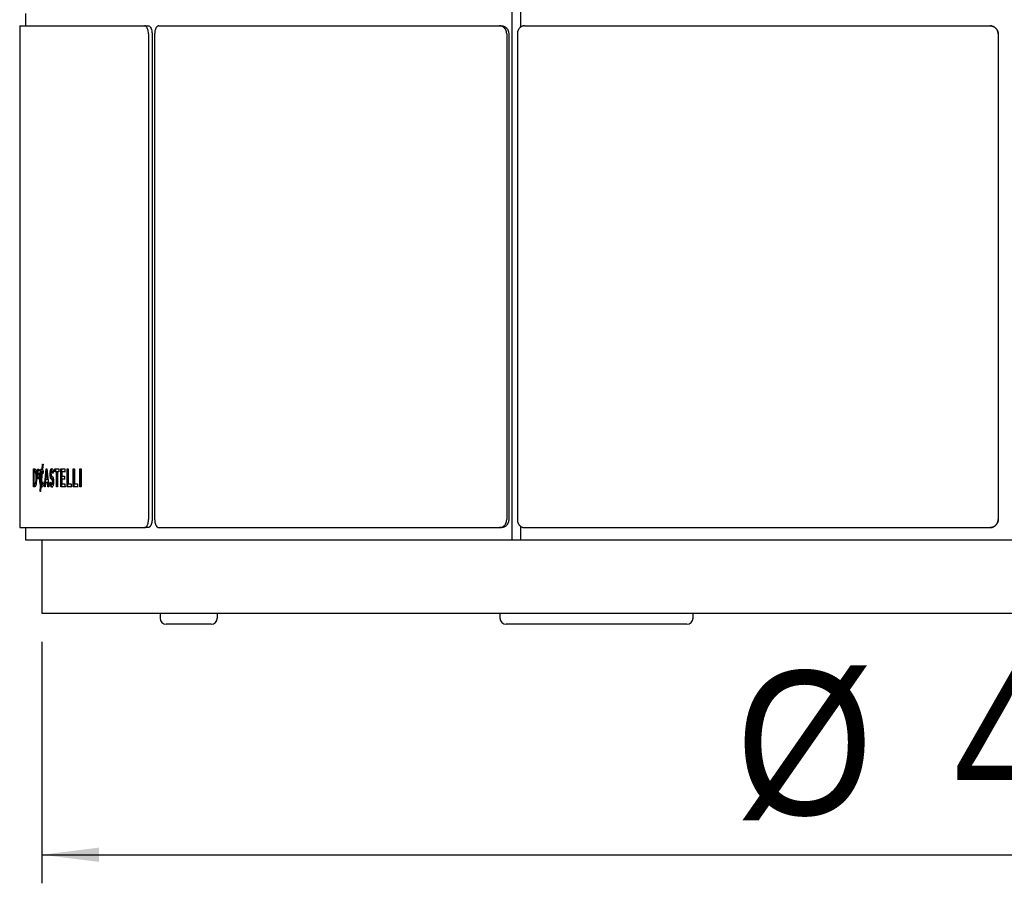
# Model space of a CAD drawing. Header units: millimetres. Extents: x 3 to 3283, y 13 to 2309.
# Tile 5 of 14: x 1298 to 1540, y 1154 to 1366. Entities that reach past the tile are written whole.
import ezdxf

# ---------------------------------------------------------------- set-up
doc = ezdxf.new("R2010")
doc.units = ezdxf.units.MM
doc.header["$LTSCALE"] = 7
doc.linetypes.add('SLD-Solido', pattern=[0])
doc.layers.add('QUOTE', color=1, linetype='SLD-Solido')
doc.styles.add('SLDTEXTSTYLE1', font='Gothic.ttf', dxfattribs={"width": 0.913})
doc.dimstyles.new('SLDDIMSTYLE1', dxfattribs={"dimtxt": 35.277778, "dimasz": 14, "dimexe": 0, "dimexo": 0.0625, "dimgap": 8.819444, "dimtad": 1, "dimdec": 1, "dimrnd": 1e-09, "dimzin": 12, "dimdsep": 46, "dimtxsty": 'SLDTEXTSTYLE1', "dimsah": 1, "dimcen": 0.09, "dimadec": 0, "dimazin": 3, "dimtfac": 1, "dimtdec": 1, "dimtofl": 0, "dimtmove": 0, "dimatfit": 3, "dimfxl": 0, "dimfrac": 2, "dimtolj": 1, "dimtzin": 12, "dimarcsym": 0})

# ---------------------------------------------------------------- blocks, each defined once
blk = doc.blocks.new('_D_5')
at = {"layer": 'QUOTE'}
for p, q in [((1303.91, 1213.32), (1303.91, 1154.08)), ((1775.91, 1213.32), (1775.91, 1154.08)), ((1303.91, 1161.08), (1775.91, 1161.08))]:
    blk.add_line(p, q, dxfattribs=at)
for points in [[(1303.91, 1161.08), (1317.91, 1159.33), (1317.91, 1162.83)], [(1775.91, 1161.08), (1761.91, 1162.83), (1761.91, 1159.33)]]:
    blk.add_solid(points, dxfattribs=at)
at = {"layer": 'QUOTE', "char_height": 35.278, "attachment_point": 1, "style": 'SLDTEXTSTYLE1'}
for s, insert in [('%%c', (1474.21, 1206.14)), ('472', (1527.41, 1206.68))]:
    blk.add_mtext(s, dxfattribs=dict(at, insert=insert))

msp = doc.modelspace()

# ---------------------------------------------------------------- linework, layer by layer
for p, q in [((1419.18, 1486.32), (1419.18, 1238.32)), ((1299.91, 1367.39), (1299.91, 1364.39)), ((1421.31, 1367.7), (1421.31, 1364.08)), ((1298.49, 1364.39), (1329.08, 1364.39)), ((1329.08, 1364.39), (1329.95, 1364.39)), ((1332.59, 1364.39), (1416.16, 1364.39)), ((1416.16, 1364.39), (1416.67, 1364.39)), ((1422.24, 1364.39), (1536.4, 1364.39)), ((1536.4, 1364.39), (1536.41, 1364.39)), ((1298.47, 1362.39), (1298.47, 1243.32)), ((1330.07, 1362.39), (1330.07, 1243.32)), ((1330.94, 1362.39), (1330.94, 1243.32)), ((1331.57, 1362.39), (1331.57, 1243.32)), ((1417.89, 1362.39), (1417.89, 1243.32)), ((1418.39, 1362.39), (1418.39, 1243.32)), ((1420.5, 1362.39), (1420.5, 1243.32)), ((1538.4, 1362.39), (1538.4, 1243.32)), ((1538.41, 1362.39), (1538.41, 1243.32)), ((1301.9, 1255.72), (1302.18, 1255.72)), ((1301.9, 1251.32), (1301.9, 1255.72)), ((1302.1, 1254.98), (1302.1, 1255.72)), ((1302.8, 1255.69), (1303.15, 1255.69)), ((1302.8, 1253.25), (1302.8, 1255.69)), ((1303, 1255.21), (1303, 1255.69)), ((1303.15, 1255.69), (1303.15, 1255.21)), ((1303.87, 1255.74), (1303.98, 1255.74)), ((1303.98, 1255.74), (1304.09, 1256.9)), ((1304.17, 1255.74), (1303.98, 1255.74)), ((1304.06, 1255.74), (1304.11, 1255.74)), ((1304.22, 1256.9), (1304.09, 1255.58)), ((1304.09, 1256.9), (1304.22, 1256.9)), ((1304.09, 1255.58), (1304.23, 1255.11)), ((1304.53, 1251.32), (1304.97, 1255.75)), ((1304.97, 1255.75), (1305.14, 1255.75)), ((1305.07, 1254.76), (1305.16, 1255.75)), ((1305.14, 1255.75), (1305.14, 1255.73)), ((1305.14, 1255.73), (1305.6, 1251.32)), ((1307.13, 1254.96), (1307.13, 1255.72)), ((1307.13, 1255.72), (1308.11, 1255.72)), ((1307.33, 1254.96), (1307.33, 1255.72)), ((1308.11, 1255.72), (1308.11, 1254.96)), ((1308.59, 1255.72), (1309.55, 1255.72)), ((1308.59, 1251.32), (1308.59, 1255.72)), ((1308.78, 1251.32), (1308.78, 1255.72)), ((1309.55, 1255.72), (1309.55, 1254.99)), ((1310.1, 1255.72), (1310.35, 1255.72)), ((1310.1, 1251.32), (1310.1, 1255.72)), ((1310.29, 1251.32), (1310.29, 1255.72)), ((1310.35, 1255.72), (1310.35, 1252.06)), ((1311.61, 1255.72), (1311.88, 1255.72)), ((1311.61, 1251.32), (1311.61, 1255.72)), ((1311.8, 1251.32), (1311.8, 1255.72)), ((1311.88, 1255.72), (1311.88, 1252.06)), ((1313.23, 1255.72), (1313.51, 1255.72)), ((1313.23, 1251.32), (1313.23, 1255.72)), ((1313.42, 1251.32), (1313.42, 1255.72)), ((1313.51, 1255.72), (1313.51, 1251.32)), ((1302.04, 1252.06), (1302.04, 1254.98)), ((1302.04, 1254.98), (1302.18, 1254.98)), ((1302.38, 1254.98), (1302.18, 1254.98)), ((1302.45, 1253.52), (1302.45, 1253.51)), ((1302.64, 1253.52), (1302.45, 1253.52)), ((1302.64, 1253.51), (1302.45, 1253.51)), ((1302.6, 1253.53), (1302.6, 1253.52)), ((1303.16, 1253.25), (1302.8, 1253.25)), ((1303, 1253.25), (1302.8, 1253.25)), ((1302.9, 1255.21), (1302.9, 1254.71)), ((1303.15, 1255.21), (1302.9, 1255.21)), ((1303.1, 1255.21), (1302.9, 1255.21)), ((1302.9, 1254.71), (1303.12, 1254.71)), ((1302.9, 1254.24), (1302.9, 1253.72)), ((1303.12, 1254.24), (1302.9, 1254.24)), ((1302.9, 1253.72), (1303.16, 1253.72)), ((1303, 1254.24), (1303, 1254.71)), ((1303, 1253.25), (1303, 1253.72)), ((1303.16, 1253.25), (1303, 1253.25)), ((1303.15, 1255.21), (1303.1, 1255.21)), ((1303.12, 1254.71), (1303.12, 1254.24)), ((1303.16, 1253.72), (1303.16, 1253.25)), ((1303.4, 1253.51), (1303.4, 1253.52)), ((1303.6, 1253.52), (1303.4, 1253.52)), ((1303.6, 1253.51), (1303.4, 1253.51)), ((1303.57, 1253.52), (1303.57, 1253.53)), ((1303.91, 1255.03), (1303.66, 1252.41)), ((1304.02, 1254.85), (1303.76, 1252.09)), ((1304.02, 1255.03), (1303.83, 1255.03)), ((1304.11, 1255.03), (1303.91, 1255.03)), ((1304.12, 1254.51), (1304.02, 1254.85)), ((1304.22, 1254.85), (1304.02, 1254.85)), ((1304.11, 1255.03), (1304.09, 1254.85)), ((1304.13, 1254.49), (1304.12, 1254.51)), ((1304.24, 1255.09), (1304.13, 1254.49)), ((1304.23, 1255.11), (1304.24, 1255.09)), ((1304.83, 1252.37), (1304.9, 1253.09)), ((1304.89, 1253.09), (1305.05, 1254.76)), ((1305.22, 1253.09), (1304.89, 1253.09)), ((1305.05, 1254.76), (1305.22, 1253.09)), ((1305.25, 1254.76), (1305.05, 1254.76)), ((1305.41, 1253.09), (1305.22, 1253.09)), ((1305.36, 1253.62), (1305.41, 1253.09)), ((1305.95, 1254.48), (1305.95, 1254.49)), ((1306.14, 1254.49), (1305.95, 1254.49)), ((1306.14, 1254.48), (1305.95, 1254.48)), ((1306.14, 1254.48), (1306.14, 1254.49)), ((1306.15, 1254.56), (1306.15, 1254.55)), ((1306.53, 1255.06), (1306.33, 1255.06)), ((1306.63, 1254.6), (1306.62, 1254.61)), ((1306.74, 1255.21), (1306.63, 1254.6)), ((1306.73, 1255.23), (1306.74, 1255.21)), ((1307.51, 1254.96), (1307.13, 1254.96)), ((1307.33, 1254.96), (1307.13, 1254.96)), ((1307.7, 1254.96), (1307.33, 1254.96)), ((1307.51, 1251.32), (1307.51, 1254.96)), ((1307.7, 1251.32), (1307.7, 1254.96)), ((1307.73, 1254.96), (1307.73, 1251.32)), ((1308.11, 1254.96), (1307.73, 1254.96)), ((1307.92, 1254.96), (1307.73, 1254.96)), ((1308.11, 1254.96), (1307.92, 1254.96)), ((1308.82, 1254.99), (1308.82, 1253.9)), ((1309.55, 1254.99), (1308.82, 1254.99)), ((1309.01, 1254.99), (1308.82, 1254.99)), ((1308.82, 1253.9), (1309.46, 1253.9)), ((1308.82, 1253.17), (1308.82, 1252.05)), ((1309.46, 1253.17), (1308.82, 1253.17)), ((1309.01, 1253.17), (1308.82, 1253.17)), ((1309.74, 1254.99), (1309.01, 1254.99)), ((1309.66, 1253.17), (1309.01, 1253.17)), ((1309.46, 1253.9), (1309.46, 1253.17)), ((1302.18, 1251.32), (1301.9, 1251.32)), ((1302.18, 1252.06), (1302.04, 1252.06)), ((1302.1, 1251.32), (1302.1, 1252.06)), ((1302.38, 1252.06), (1302.18, 1252.06)), ((1303.46, 1250.21), (1303.59, 1251.65)), ((1303.69, 1251.39), (1303.58, 1250.21)), ((1303.79, 1251.65), (1303.59, 1251.65)), ((1303.89, 1251.39), (1303.69, 1251.39)), ((1303.76, 1251.33), (1303.79, 1251.65)), ((1303.87, 1251.99), (1304.07, 1251.99)), ((1303.94, 1251.34), (1303.89, 1251.39)), ((1304.13, 1252.57), (1304.24, 1252.04)), ((1304.13, 1252.55), (1304.13, 1252.57)), ((1304.24, 1252.04), (1304.24, 1252.02)), ((1304.72, 1251.32), (1304.53, 1251.32)), ((1304.82, 1252.37), (1304.72, 1251.32)), ((1305.29, 1252.37), (1304.82, 1252.37)), ((1305.01, 1252.37), (1304.82, 1252.37)), ((1305.48, 1252.37), (1305.01, 1252.37)), ((1305.39, 1251.32), (1305.29, 1252.37)), ((1305.48, 1252.37), (1305.29, 1252.37)), ((1305.6, 1251.32), (1305.39, 1251.32)), ((1305.59, 1251.32), (1305.48, 1252.37)), ((1305.9, 1251.97), (1306.02, 1252.55)), ((1305.91, 1251.96), (1305.9, 1251.97)), ((1306.1, 1251.97), (1305.9, 1251.97)), ((1306.1, 1251.96), (1305.91, 1251.96)), ((1306.02, 1252.55), (1306.03, 1252.54)), ((1306.1, 1251.97), (1306.15, 1252.24)), ((1306.1, 1251.96), (1306.1, 1251.97)), ((1306.36, 1251.98), (1306.55, 1251.98)), ((1306.56, 1252.5), (1306.56, 1252.52)), ((1306.75, 1252.52), (1306.56, 1252.52)), ((1306.75, 1252.5), (1306.56, 1252.5)), ((1306.75, 1252.5), (1306.75, 1252.52)), ((1306.77, 1252.59), (1306.77, 1252.58)), ((1307.73, 1251.32), (1307.51, 1251.32)), ((1309.56, 1251.32), (1308.59, 1251.32)), ((1308.78, 1251.32), (1308.59, 1251.32)), ((1309.75, 1251.32), (1308.78, 1251.32)), ((1308.82, 1252.05), (1309.56, 1252.05)), ((1309.56, 1252.05), (1309.56, 1251.32)), ((1311.07, 1251.32), (1310.1, 1251.32)), ((1310.29, 1251.32), (1310.1, 1251.32)), ((1311.26, 1251.32), (1310.29, 1251.32)), ((1310.35, 1252.06), (1311.07, 1252.06)), ((1311.07, 1252.06), (1311.07, 1251.32)), ((1312.64, 1251.32), (1311.61, 1251.32)), ((1311.8, 1251.32), (1311.61, 1251.32)), ((1312.83, 1251.32), (1311.8, 1251.32)), ((1311.88, 1252.06), (1312.64, 1252.06)), ((1312.64, 1252.06), (1312.64, 1251.32)), ((1313.51, 1251.32), (1313.23, 1251.32)), ((1303.58, 1250.21), (1303.46, 1250.21)), ((1298.49, 1241.32), (1329.08, 1241.32)), ((1299.91, 1241.32), (1299.91, 1238.32)), ((1329.95, 1241.32), (1329.08, 1241.32)), ((1332.59, 1241.32), (1416.16, 1241.32)), ((1416.67, 1241.32), (1416.16, 1241.32)), ((1421.31, 1241.63), (1421.31, 1238.32)), ((1422.24, 1241.32), (1536.4, 1241.32)), ((1536.41, 1241.32), (1536.4, 1241.32)), ((1299.91, 1238.32), (1419.18, 1238.32)), ((1303.91, 1238.32), (1303.91, 1220.32)), ((1419.18, 1238.32), (1421.31, 1238.32)), ((1421.31, 1238.32), (1747.15, 1238.32)), ((1303.91, 1220.32), (1775.91, 1220.32)), ((1332.91, 1220.32), (1332.91, 1219.12)), ((1346.91, 1220.32), (1346.91, 1219.12)), ((1416.24, 1220.32), (1416.24, 1219.12)), ((1463.58, 1219.12), (1463.58, 1220.32)), ((1345.41, 1217.62), (1334.41, 1217.62)), ((1420.49, 1217.62), (1417.74, 1217.62)), ((1453.83, 1217.62), (1420.49, 1217.62)), ((1462.08, 1217.62), (1453.83, 1217.62))]:
    msp.add_line(p, q)
for centre, start, end in [((1334.41, 1219.12), 180, 270), ((1345.41, 1219.12), 270, 0), ((1417.74, 1219.12), 180, 270), ((1462.08, 1219.12), 270, 0)]:
    msp.add_arc(centre, 1.5, start, end)
for points, knots in [([(1298.49, 1364.39), (1298.49, 1364.39), (1298.49, 1364.39), (1298.49, 1364.36), (1298.49, 1364.33), (1298.49, 1364.28), (1298.48, 1364.22), (1298.48, 1364.14), (1298.48, 1364.06), (1298.48, 1363.95), (1298.48, 1363.81), (1298.48, 1363.64), (1298.48, 1363.45), (1298.48, 1363.26), (1298.47, 1363.05), (1298.47, 1362.85), (1298.47, 1362.69), (1298.47, 1362.54), (1298.47, 1362.43), (1298.47, 1362.39)], [0, 0, 0, 0, 0.052752, 0.10587, 0.160143, 0.214815, 0.267567, 0.320685, 0.374959, 0.429631, 0.482382, 0.589676, 0.644347, 0.697099, 0.804394, 0.859065, 0.894036, 0.964488, 1, 1, 1, 1]), ([(1330.07, 1362.39), (1330.06, 1362.61), (1330.03, 1363.06), (1329.86, 1363.66), (1329.61, 1364.12), (1329.34, 1364.36), (1329.16, 1364.38), (1329.08, 1364.39)], [0, 0, 0, 0, 0.214692, 0.429385, 0.644076, 0.858765, 1, 1, 1, 1]), ([(1329.95, 1364.39), (1330.06, 1364.37), (1330.28, 1364.32), (1330.58, 1363.98), (1330.8, 1363.47), (1330.92, 1362.91), (1330.93, 1362.54), (1330.94, 1362.39)], [0, 0, 0, 0, 0.214692, 0.429384, 0.644072, 0.858762, 1, 1, 1, 1]), ([(1332.59, 1364.39), (1332.56, 1364.38), (1332.51, 1364.38), (1332.42, 1364.36), (1332.34, 1364.32), (1332.25, 1364.28), (1332.17, 1364.21), (1332.1, 1364.14), (1332.02, 1364.05), (1331.93, 1363.92), (1331.85, 1363.76), (1331.77, 1363.59), (1331.71, 1363.4), (1331.66, 1363.2), (1331.62, 1362.99), (1331.6, 1362.84), (1331.58, 1362.68), (1331.57, 1362.53), (1331.57, 1362.42), (1331.57, 1362.39)], [0, 0, 0, 0, 0.052751, 0.105869, 0.160142, 0.214814, 0.267757, 0.32107, 0.374956, 0.429628, 0.53579, 0.589675, 0.644346, 0.750509, 0.804395, 0.859066, 0.894145, 0.964597, 1, 1, 1, 1]), ([(1417.89, 1362.39), (1417.89, 1362.44), (1417.88, 1362.55), (1417.86, 1362.72), (1417.83, 1362.89), (1417.8, 1363.02), (1417.75, 1363.17), (1417.69, 1363.31), (1417.61, 1363.48), (1417.52, 1363.62), (1417.41, 1363.77), (1417.27, 1363.93), (1417.11, 1364.06), (1416.94, 1364.17), (1416.77, 1364.26), (1416.59, 1364.33), (1416.42, 1364.37), (1416.29, 1364.38), (1416.2, 1364.38), (1416.16, 1364.39)], [0, 0, 0, 0, 0.053398, 0.106995, 0.1608, 0.21481, 0.245349, 0.306578, 0.36799, 0.429609, 0.472187, 0.557872, 0.644342, 0.68692, 0.772604, 0.859073, 0.89415, 0.964599, 1, 1, 1, 1]), ([(1416.67, 1364.39), (1416.72, 1364.38), (1416.81, 1364.38), (1416.96, 1364.36), (1417.1, 1364.32), (1417.22, 1364.28), (1417.34, 1364.23), (1417.47, 1364.16), (1417.61, 1364.06), (1417.73, 1363.96), (1417.86, 1363.83), (1418, 1363.67), (1418.11, 1363.49), (1418.21, 1363.29), (1418.29, 1363.09), (1418.34, 1362.88), (1418.38, 1362.68), (1418.39, 1362.53), (1418.39, 1362.42), (1418.39, 1362.39)], [0, 0, 0, 0, 0.053397, 0.106995, 0.1608, 0.214809, 0.245349, 0.306577, 0.367989, 0.429608, 0.472186, 0.557869, 0.644338, 0.686916, 0.7726, 0.859069, 0.894147, 0.964598, 1, 1, 1, 1]), ([(1422.24, 1364.39), (1422.19, 1364.38), (1422.09, 1364.38), (1421.95, 1364.36), (1421.8, 1364.32), (1421.66, 1364.28), (1421.52, 1364.21), (1421.39, 1364.14), (1421.27, 1364.05), (1421.11, 1363.92), (1420.97, 1363.76), (1420.84, 1363.59), (1420.73, 1363.4), (1420.64, 1363.2), (1420.57, 1362.99), (1420.54, 1362.84), (1420.51, 1362.68), (1420.5, 1362.53), (1420.5, 1362.42), (1420.5, 1362.39)], [0, 0, 0, 0, 0.052751, 0.105869, 0.160142, 0.214814, 0.267757, 0.32107, 0.374956, 0.429628, 0.53579, 0.589675, 0.644346, 0.750509, 0.804395, 0.859066, 0.894145, 0.964597, 1, 1, 1, 1]), ([(1538.4, 1362.39), (1538.4, 1362.44), (1538.4, 1362.55), (1538.38, 1362.72), (1538.34, 1362.89), (1538.3, 1363.02), (1538.24, 1363.17), (1538.18, 1363.31), (1538.08, 1363.48), (1537.98, 1363.62), (1537.85, 1363.77), (1537.69, 1363.93), (1537.5, 1364.06), (1537.31, 1364.17), (1537.1, 1364.26), (1536.89, 1364.33), (1536.7, 1364.37), (1536.55, 1364.38), (1536.44, 1364.38), (1536.4, 1364.39)], [0, 0, 0, 0, 0.0533975, 0.1069952, 0.1608001, 0.2148096, 0.2453491, 0.3065777, 0.3679901, 0.4296086, 0.4721871, 0.5578721, 0.644342, 0.68692, 0.7726041, 0.8590729, 0.89415, 0.9645991, 1, 1, 1, 1]), ([(1536.41, 1364.39), (1536.46, 1364.38), (1536.58, 1364.38), (1536.74, 1364.36), (1536.91, 1364.32), (1537.05, 1364.28), (1537.19, 1364.23), (1537.34, 1364.16), (1537.5, 1364.06), (1537.64, 1363.96), (1537.79, 1363.83), (1537.95, 1363.67), (1538.08, 1363.49), (1538.2, 1363.29), (1538.29, 1363.09), (1538.35, 1362.88), (1538.39, 1362.68), (1538.41, 1362.53), (1538.41, 1362.42), (1538.41, 1362.39)], [0, 0, 0, 0, 0.053397, 0.106995, 0.1608, 0.214809, 0.245349, 0.306577, 0.367989, 0.429608, 0.472186, 0.557869, 0.644338, 0.686916, 0.7726, 0.859069, 0.894147, 0.964598, 1, 1, 1, 1]), ([(1302.18, 1255.72), (1302.23, 1255.69), (1302.31, 1255.65), (1302.41, 1255.4), (1302.48, 1255.14), (1302.53, 1254.81), (1302.58, 1254.28), (1302.59, 1253.83), (1302.6, 1253.53)], [0, 0, 0, 0, 0.249025, 0.373642, 0.499889, 0.626102, 0.749976, 1, 1, 1, 1]), ([(1303.4, 1253.52), (1303.41, 1253.86), (1303.42, 1254.38), (1303.5, 1254.97), (1303.57, 1255.33), (1303.66, 1255.61), (1303.73, 1255.7), (1303.76, 1255.74)], [0, 0, 0, 0, 0.331709, 0.498656, 0.666274, 0.832257, 1, 1, 1, 1]), ([(1303.64, 1254.51), (1303.64, 1254.51), (1303.65, 1254.68), (1303.69, 1254.96), (1303.77, 1255.33), (1303.86, 1255.61), (1303.93, 1255.7), (1303.96, 1255.74)], [0, 0, 0, 0, 0.004266, 0.253081, 0.502846, 0.750165, 1, 1, 1, 1]), ([(1305.95, 1254.49), (1305.95, 1254.66), (1305.96, 1254.9), (1306, 1255.2), (1306.05, 1255.44), (1306.14, 1255.67), (1306.3, 1255.82), (1306.52, 1255.76), (1306.66, 1255.4), (1306.73, 1255.23)], [0, 0, 0, 0, 0.125413, 0.186127, 0.251139, 0.376622, 0.50177, 0.751058, 1, 1, 1, 1]), ([(1306.14, 1254.49), (1306.15, 1254.66), (1306.15, 1254.9), (1306.19, 1255.2), (1306.25, 1255.44), (1306.34, 1255.66), (1306.44, 1255.79), (1306.5, 1255.75), (1306.53, 1255.74)], [0, 0, 0, 0, 0.219663, 0.326045, 0.439822, 0.659484, 0.878522, 1, 1, 1, 1]), ([(1302.18, 1254.98), (1302.22, 1254.94), (1302.27, 1254.9), (1302.33, 1254.75), (1302.37, 1254.58), (1302.41, 1254.36), (1302.44, 1254), (1302.44, 1253.71), (1302.45, 1253.52)], [0, 0, 0, 0, 0.254823, 0.377525, 0.500375, 0.626157, 0.751124, 1, 1, 1, 1]), ([(1302.6, 1253.52), (1302.6, 1253.22), (1302.59, 1252.77), (1302.53, 1252.24), (1302.48, 1251.91), (1302.41, 1251.64), (1302.31, 1251.39), (1302.23, 1251.35), (1302.18, 1251.32)], [0, 0, 0, 0, 0.248733, 0.373683, 0.5000061, 0.6263252, 0.7498023, 1, 1, 1, 1]), ([(1302.45, 1253.51), (1302.44, 1253.31), (1302.43, 1253.02), (1302.4, 1252.67), (1302.37, 1252.44), (1302.33, 1252.26), (1302.27, 1252.11), (1302.22, 1252.08), (1302.18, 1252.06)], [0, 0, 0, 0, 0.255078, 0.377508, 0.500196, 0.62603, 0.751193, 1, 1, 1, 1]), ([(1302.38, 1254.98), (1302.41, 1254.94), (1302.46, 1254.89), (1302.53, 1254.76), (1302.55, 1254.66), (1302.56, 1254.61)], [0, 0, 0, 0, 0.535492, 0.793363, 1, 1, 1, 1]), ([(1303.59, 1251.65), (1303.56, 1251.77), (1303.51, 1252.01), (1303.42, 1252.6), (1303.41, 1253.14), (1303.4, 1253.51)], [0, 0, 0, 0, 0.253877, 0.497153, 1, 1, 1, 1]), ([(1303.57, 1253.53), (1303.58, 1253.74), (1303.58, 1254.06), (1303.62, 1254.43), (1303.67, 1254.67), (1303.72, 1254.87), (1303.78, 1254.99), (1303.84, 1255.06), (1303.89, 1255.04), (1303.91, 1255.03)], [0, 0, 0, 0, 0.249139, 0.374036, 0.499765, 0.625699, 0.75011, 0.875498, 1, 1, 1, 1]), ([(1303.66, 1252.41), (1303.63, 1252.57), (1303.58, 1252.9), (1303.58, 1253.31), (1303.57, 1253.52)], [0, 0, 0, 0, 0.497105, 1, 1, 1, 1]), ([(1304.02, 1255.03), (1304.03, 1255.03), (1304.06, 1255.06), (1304.08, 1255.04), (1304.11, 1255.03)], [0, 0, 0, 0, 0.199965, 1, 1, 1, 1]), ([(1306.32, 1253.16), (1306.23, 1253.25), (1306.11, 1253.36), (1306.01, 1253.72), (1305.96, 1254.02), (1305.95, 1254.3), (1305.95, 1254.48)], [0, 0, 0, 0, 0.498914, 0.625931, 0.749641, 1, 1, 1, 1]), ([(1306.51, 1253.16), (1306.42, 1253.25), (1306.31, 1253.36), (1306.2, 1253.72), (1306.15, 1254.02), (1306.15, 1254.3), (1306.14, 1254.48)], [0, 0, 0, 0, 0.498782, 0.625798, 0.749533, 1, 1, 1, 1]), ([(1306.62, 1254.61), (1306.58, 1254.72), (1306.5, 1254.92), (1306.39, 1255.05), (1306.3, 1255.06), (1306.24, 1255.02), (1306.2, 1254.93), (1306.17, 1254.78), (1306.16, 1254.65), (1306.15, 1254.56)], [0, 0, 0, 0, 0.249576, 0.49462, 0.624761, 0.75304, 0.812357, 0.871533, 1, 1, 1, 1]), ([(1306.15, 1254.55), (1306.16, 1254.44), (1306.17, 1254.28), (1306.21, 1254.13), (1306.29, 1254.01), (1306.35, 1253.94), (1306.41, 1253.89)], [0, 0, 0, 0, 0.252892, 0.371989, 0.498814, 1, 1, 1, 1]), ([(1306.56, 1252.52), (1306.56, 1252.62), (1306.55, 1252.78), (1306.51, 1252.92), (1306.43, 1253.04), (1306.37, 1253.11), (1306.32, 1253.16)], [0, 0, 0, 0, 0.251665, 0.371486, 0.499434, 1, 1, 1, 1]), ([(1306.41, 1253.89), (1306.49, 1253.79), (1306.6, 1253.68), (1306.71, 1253.33), (1306.76, 1253.04), (1306.77, 1252.77), (1306.77, 1252.59)], [0, 0, 0, 0, 0.499369, 0.625987, 0.750723, 1, 1, 1, 1]), ([(1306.75, 1252.52), (1306.75, 1252.62), (1306.74, 1252.78), (1306.7, 1252.92), (1306.63, 1253.04), (1306.56, 1253.11), (1306.51, 1253.16)], [0, 0, 0, 0, 0.251777, 0.37161, 0.499541, 1, 1, 1, 1]), ([(1306.68, 1254.91), (1306.64, 1254.97), (1306.59, 1255.05), (1306.54, 1255.05), (1306.53, 1255.05)], [0, 0, 0, 0, 0.775139, 1, 1, 1, 1]), ([(1302.54, 1252.32), (1302.53, 1252.31), (1302.52, 1252.23), (1302.46, 1252.11), (1302.41, 1252.08), (1302.38, 1252.06)], [0, 0, 0, 0, 0.085358, 0.3915, 1, 1, 1, 1]), ([(1303.79, 1251.65), (1303.76, 1251.77), (1303.71, 1252.01), (1303.65, 1252.32), (1303.64, 1252.52), (1303.64, 1252.56)], [0, 0, 0, 0, 0.464731, 0.910132, 1, 1, 1, 1]), ([(1304.24, 1252.02), (1304.2, 1251.86), (1304.13, 1251.54), (1303.98, 1251.27), (1303.83, 1251.21), (1303.74, 1251.33), (1303.69, 1251.39)], [0, 0, 0, 0, 0.25129, 0.50004, 0.750783, 1, 1, 1, 1]), ([(1303.76, 1252.09), (1303.79, 1252.05), (1303.85, 1251.96), (1303.96, 1252.02), (1304.05, 1252.23), (1304.1, 1252.44), (1304.13, 1252.55)], [0, 0, 0, 0, 0.2499406, 0.4999695, 0.7497937, 1, 1, 1, 1]), ([(1304.08, 1252.01), (1304.1, 1252.01), (1304.15, 1252.02), (1304.19, 1252.13), (1304.21, 1252.18)], [0, 0, 0, 0, 0.5187042, 1, 1, 1, 1]), ([(1306.77, 1252.58), (1306.77, 1252.4), (1306.76, 1252.13), (1306.71, 1251.81), (1306.65, 1251.55), (1306.54, 1251.34), (1306.4, 1251.24), (1306.27, 1251.27), (1306.09, 1251.43), (1305.98, 1251.75), (1305.91, 1251.96)], [0, 0, 0, 0, 0.124814, 0.187129, 0.250278, 0.375575, 0.501453, 0.626344, 0.7516, 1, 1, 1, 1]), ([(1306.03, 1252.54), (1306.07, 1252.42), (1306.16, 1252.18), (1306.28, 1251.98), (1306.39, 1251.97), (1306.45, 1252.01), (1306.5, 1252.09), (1306.54, 1252.25), (1306.55, 1252.4), (1306.56, 1252.5)], [0, 0, 0, 0, 0.254401, 0.497916, 0.622448, 0.75169, 0.812748, 0.871802, 1, 1, 1, 1]), ([(1306.56, 1251.27), (1306.52, 1251.27), (1306.45, 1251.27), (1306.28, 1251.43), (1306.17, 1251.75), (1306.1, 1251.96)], [0, 0, 0, 0, 0.188266, 0.460342, 1, 1, 1, 1]), ([(1306.54, 1251.99), (1306.56, 1251.98), (1306.6, 1251.97), (1306.65, 1252.01), (1306.7, 1252.09), (1306.73, 1252.25), (1306.75, 1252.4), (1306.75, 1252.5)], [0, 0, 0, 0, 0.132565, 0.429408, 0.569665, 0.705357, 1, 1, 1, 1]), ([(1298.47, 1243.32), (1298.47, 1243.1), (1298.47, 1242.65), (1298.48, 1242.05), (1298.48, 1241.59), (1298.49, 1241.35), (1298.49, 1241.33), (1298.49, 1241.32)], [0, 0, 0, 0, 0.2146923, 0.4293845, 0.6440762, 0.8587652, 1, 1, 1, 1]), ([(1329.08, 1241.32), (1329.11, 1241.32), (1329.17, 1241.32), (1329.25, 1241.35), (1329.33, 1241.38), (1329.41, 1241.43), (1329.48, 1241.49), (1329.56, 1241.57), (1329.63, 1241.66), (1329.7, 1241.76), (1329.78, 1241.9), (1329.85, 1242.07), (1329.92, 1242.26), (1329.97, 1242.45), (1330.01, 1242.66), (1330.04, 1242.86), (1330.06, 1243.03), (1330.07, 1243.17), (1330.07, 1243.28), (1330.07, 1243.32)], [0, 0, 0, 0, 0.052752, 0.10587, 0.160143, 0.214815, 0.267567, 0.320685, 0.374959, 0.429631, 0.482382, 0.589676, 0.644347, 0.697099, 0.804394, 0.859065, 0.894036, 0.964488, 1, 1, 1, 1]), ([(1330.94, 1243.32), (1330.94, 1243.26), (1330.93, 1243.15), (1330.92, 1242.99), (1330.91, 1242.82), (1330.88, 1242.66), (1330.85, 1242.5), (1330.81, 1242.35), (1330.77, 1242.21), (1330.72, 1242.07), (1330.65, 1241.9), (1330.57, 1241.75), (1330.47, 1241.62), (1330.38, 1241.51), (1330.28, 1241.43), (1330.18, 1241.37), (1330.1, 1241.34), (1330.03, 1241.32), (1329.97, 1241.32), (1329.95, 1241.32)], [0, 0, 0, 0, 0.052752, 0.10587, 0.160143, 0.214816, 0.267568, 0.320686, 0.374959, 0.429632, 0.482383, 0.589679, 0.644352, 0.697103, 0.804397, 0.859069, 0.894039, 0.964489, 1, 1, 1, 1]), ([(1331.57, 1243.32), (1331.57, 1243.26), (1331.57, 1243.15), (1331.59, 1242.99), (1331.6, 1242.82), (1331.63, 1242.66), (1331.66, 1242.5), (1331.7, 1242.35), (1331.74, 1242.21), (1331.81, 1242.03), (1331.89, 1241.86), (1331.98, 1241.72), (1332.07, 1241.59), (1332.17, 1241.49), (1332.28, 1241.41), (1332.36, 1241.37), (1332.44, 1241.34), (1332.52, 1241.32), (1332.57, 1241.32), (1332.59, 1241.32)], [0, 0, 0, 0, 0.052752, 0.105869, 0.160142, 0.214815, 0.267757, 0.32107, 0.374957, 0.429629, 0.535792, 0.589679, 0.644351, 0.750512, 0.804398, 0.85907, 0.894148, 0.964598, 1, 1, 1, 1]), ([(1416.16, 1241.32), (1416.21, 1241.32), (1416.31, 1241.32), (1416.45, 1241.35), (1416.6, 1241.38), (1416.71, 1241.42), (1416.84, 1241.48), (1416.96, 1241.54), (1417.11, 1241.64), (1417.23, 1241.74), (1417.36, 1241.87), (1417.49, 1242.04), (1417.61, 1242.22), (1417.7, 1242.41), (1417.78, 1242.62), (1417.84, 1242.83), (1417.87, 1243.03), (1417.88, 1243.17), (1417.89, 1243.28), (1417.89, 1243.32)], [0, 0, 0, 0, 0.053394, 0.10699, 0.160796, 0.214809, 0.245362, 0.306608, 0.368014, 0.429608, 0.472186, 0.55787, 0.644338, 0.686916, 0.772601, 0.85907, 0.894147, 0.964598, 1, 1, 1, 1]), ([(1418.39, 1243.32), (1418.39, 1243.26), (1418.39, 1243.15), (1418.37, 1242.99), (1418.34, 1242.82), (1418.3, 1242.68), (1418.26, 1242.54), (1418.2, 1242.39), (1418.11, 1242.23), (1418.03, 1242.08), (1417.91, 1241.93), (1417.77, 1241.78), (1417.62, 1241.65), (1417.45, 1241.53), (1417.27, 1241.44), (1417.09, 1241.38), (1416.92, 1241.34), (1416.8, 1241.32), (1416.7, 1241.32), (1416.67, 1241.32)], [0, 0, 0, 0, 0.053394, 0.10699, 0.160797, 0.21481, 0.245363, 0.306609, 0.368015, 0.429609, 0.472188, 0.557873, 0.644342, 0.68692, 0.772605, 0.859073, 0.89415, 0.964599, 1, 1, 1, 1]), ([(1420.5, 1243.32), (1420.5, 1243.26), (1420.5, 1243.15), (1420.52, 1242.99), (1420.55, 1242.82), (1420.59, 1242.66), (1420.65, 1242.5), (1420.71, 1242.35), (1420.79, 1242.21), (1420.9, 1242.03), (1421.04, 1241.86), (1421.19, 1241.72), (1421.35, 1241.59), (1421.53, 1241.49), (1421.71, 1241.41), (1421.84, 1241.37), (1421.98, 1241.34), (1422.11, 1241.32), (1422.21, 1241.32), (1422.24, 1241.32)], [0, 0, 0, 0, 0.0527516, 0.1058694, 0.1601424, 0.2148146, 0.2677573, 0.3210704, 0.374957, 0.4296292, 0.5357922, 0.5896787, 0.6443507, 0.7505125, 0.8043983, 0.8590696, 0.8941475, 0.9645982, 1, 1, 1, 1]), ([(1536.4, 1241.32), (1536.46, 1241.32), (1536.57, 1241.32), (1536.74, 1241.35), (1536.9, 1241.38), (1537.04, 1241.42), (1537.18, 1241.48), (1537.33, 1241.54), (1537.5, 1241.64), (1537.64, 1241.74), (1537.79, 1241.87), (1537.94, 1242.04), (1538.08, 1242.22), (1538.19, 1242.41), (1538.28, 1242.62), (1538.34, 1242.83), (1538.38, 1243.03), (1538.4, 1243.17), (1538.4, 1243.28), (1538.4, 1243.32)], [0, 0, 0, 0, 0.053394, 0.10699, 0.160796, 0.214809, 0.245362, 0.306608, 0.368014, 0.429608, 0.472186, 0.55787, 0.644338, 0.686916, 0.772601, 0.85907, 0.894147, 0.964598, 1, 1, 1, 1]), ([(1538.41, 1243.32), (1538.41, 1243.26), (1538.4, 1243.15), (1538.38, 1242.99), (1538.35, 1242.82), (1538.3, 1242.68), (1538.25, 1242.54), (1538.18, 1242.39), (1538.09, 1242.23), (1537.98, 1242.08), (1537.85, 1241.93), (1537.69, 1241.78), (1537.51, 1241.65), (1537.31, 1241.53), (1537.11, 1241.44), (1536.9, 1241.38), (1536.7, 1241.34), (1536.56, 1241.32), (1536.45, 1241.32), (1536.41, 1241.32)], [0, 0, 0, 0, 0.053394, 0.10699, 0.160797, 0.21481, 0.245363, 0.306609, 0.368015, 0.429609, 0.472188, 0.557873, 0.644342, 0.68692, 0.772605, 0.859073, 0.89415, 0.964599, 1, 1, 1, 1])]:
    msp.add_open_spline(points, degree=3, knots=knots)

# ---------------------------------------------------------------- dimensions: what is measured, and where the dimension line sits
at = {"layer": 'QUOTE'}
dim = msp.add_linear_dim(base=(1775.91, 1161.08), p1=(1303.91, 1220.32), p2=(1775.91, 1220.32), text='%%c<>', dimstyle='SLDDIMSTYLE1', dxfattribs=at)
dim.commit()
dim.dimension.update_dxf_attribs({"geometry": '_D_5', "text_midpoint": (1539.91, 1161.08), "dimtype": 160})

doc.saveas('drawing.dxf')
